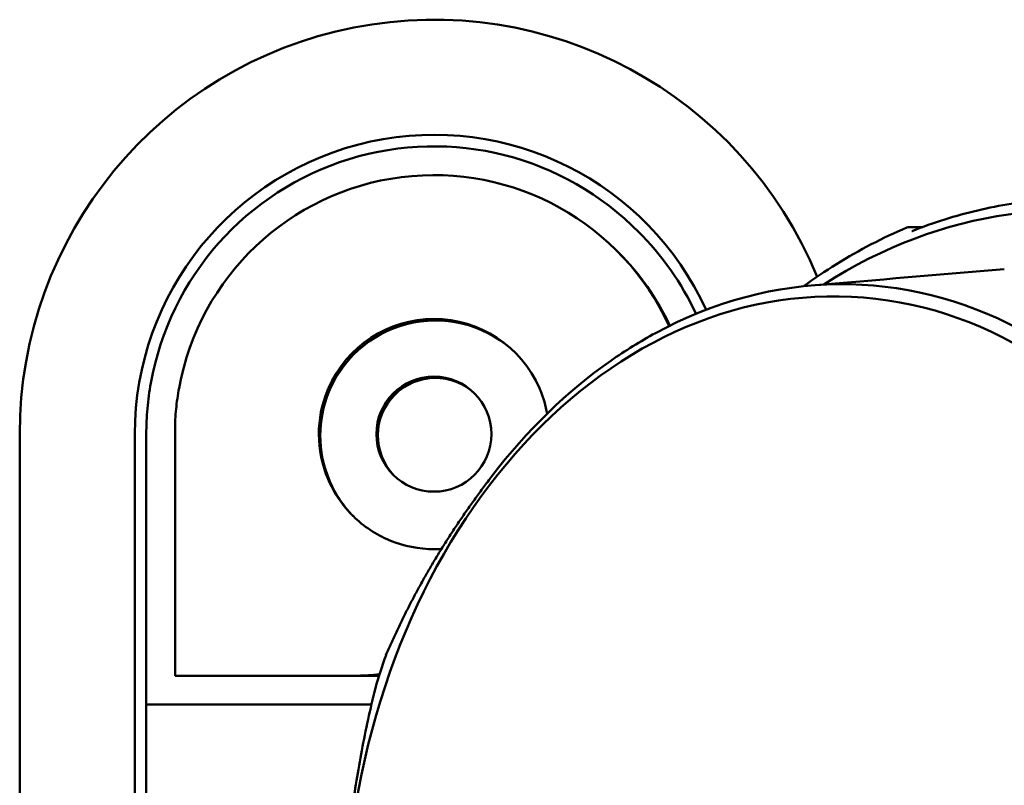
# Model space of a CAD drawing. Header units: millimetres. Extents: x 0 to 4878, y -120 to 1682.
# Tile 149 of 256: x 648 to 665, y 1339 to 1353. Entities that reach past the tile are written whole.
import ezdxf

# ---------------------------------------------------------------- set-up
doc = ezdxf.new("R2010")
doc.units = ezdxf.units.MM
doc.header["$LTSCALE"] = 2
doc.layers.add('Sichtbar (ISO)', color=7, linetype='Continuous', lineweight=50)

msp = doc.modelspace()

# ---------------------------------------------------------------- linework, layer by layer
at = {"layer": 'Sichtbar (ISO)'}
for p, q in [((663.5302, 1349.1368), (663.2925, 1349.1362)), ((647.8328, 1295.5386), (647.8328, 1345.5386)), ((649.8328, 1345.5386), (649.8328, 1337.5389)), ((650.0328, 1345.5387), (650.0328, 1340.8386)), ((650.5328, 1345.6121), (650.5328, 1341.3386)), ((650.5328, 1341.3386), (654.0807, 1341.3386)), ((650.0328, 1340.8386), (653.9468, 1340.8386)), ((650.0328, 1338.8386), (650.0328, 1340.8386))]:
    msp.add_line(p, q, dxfattribs=at)
msp.add_circle((655.0328, 1345.5386), 1, dxfattribs=at)
for centre, radius, start, end in [((655.0328, 1345.5386), 7.2, 22.32649, 180), ((655.0328, 1345.5386), 5.2, 24.53134, 180), ((655.0328, 1345.5386), 5, 44.50188, 169.78533), ((655.0328, 1345.5386), 4.5, 24.66593, 169.76032), ((663.2932, 1349.0359), 0.1, 90.16401, 112.88658), ((655.0578, 1345.5136), 5, 25.01914, 45.20257), ((655.0578, 1345.5136), 4.5, 25.09256, 44.92952), ((655.0328, 1345.5386), 2, 23.58075, 156.42182), ((655.0578, 1345.5136), 2, 45.50643, 156.42182), ((655.0578, 1345.5136), 1, 46.01291, 223.98709)]:
    msp.add_arc(centre, radius, start, end, dxfattribs=at)
for centre, major_axis, start_param, end_param in [((665.793, 1336.8424), (0.6077, 12.5776), 2.6478104, 6.7765556), ((662.4431, 1337.0043), (-0.5765, -11.9317), 4.3449411, 4.3964907)]:
    msp.add_ellipse(centre, major_axis=major_axis, ratio=0.7588802, start_param=start_param, end_param=end_param, dxfattribs=at)
msp.add_ellipse((661.7629, 1337.0371), major_axis=(0.526, 10.8873), ratio=0.7588802, dxfattribs=at)
for points, knots in [([(666.2346, 1349.6279), (666.0397, 1349.6284), (665.8446, 1349.6213), (665.4549, 1349.5916), (665.2603, 1349.5692), (664.8721, 1349.509), (664.6785, 1349.4713), (664.2932, 1349.3808), (664.1015, 1349.328), (663.7205, 1349.2075), (663.5313, 1349.1398), (663.3436, 1349.0648)], [4.70228155, 4.70228155, 4.70228155, 4.70228155, 4.76210442, 4.76210442, 4.82192729, 4.82192729, 4.88175015, 4.88175015, 4.94157302, 4.94157302, 5.00139589, 5.00139589, 5.00139589, 5.00139589]), ([(663.2543, 1349.128), (663.0455, 1349.0398), (662.8387, 1348.9427), (662.4302, 1348.7307), (662.2285, 1348.616), (661.8355, 1348.3722), (661.644, 1348.2436), (661.4558, 1348.1071)], [5.01717904, 5.01717904, 5.01717904, 5.01717904, 5.08338606, 5.08338606, 5.14959308, 5.14959308, 5.21432984, 5.21432984, 5.21432984, 5.21432984]), ([(663.3382, 1349.063), (663.3382, 1349.063), (663.3392, 1349.0632), (663.3419, 1349.0641), (663.3427, 1349.0645), (663.3437, 1349.0648)], [0.0020508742, 0.0020508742, 0.0020508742, 0.0020508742, 0.0037648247, 0.0037648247, 0.0043904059, 0.0043904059, 0.0043904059, 0.0043904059]), ([(667.9778, 1344.9346), (667.3913, 1345.7189), (666.717, 1346.3803), (665.7279, 1347.0674), (665.4744, 1347.2223), (664.2199, 1347.8872), (663.1491, 1348.154), (660.9809, 1348.1313), (659.8988, 1347.8419), (658.62, 1347.1504), (658.3608, 1346.9901), (657.3472, 1346.2816), (656.6506, 1345.6054), (656.04, 1344.8081)], [0.0000433, 0.0000433, 0.0000433, 0.0000433, 0.3349903, 0.3349903, 0.4462097, 0.4462097, 0.8730149, 0.8730149, 1.299822, 1.299822, 1.4110917, 1.4110917, 1.7461923, 1.7461923, 1.7461923, 1.7461923]), ([(650.112, 1346.4253), (650.0856, 1346.2786), (650.0658, 1346.1311), (650.0393, 1345.8348), (650.0328, 1345.6865), (650.0328, 1345.5387)], [-0.089445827, -0.089445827, -0.089445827, -0.089445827, -0.044742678, -0.044742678, -0.000001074, -0.000001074, -0.000001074, -0.000001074]), ([(650.5328, 1345.6121), (650.5327, 1345.7328), (650.5387, 1345.8539), (650.5627, 1346.0968), (650.5807, 1346.2181), (650.6045, 1346.3386)], [0.000001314, 0.000001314, 0.000001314, 0.000001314, 0.036600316, 0.036600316, 0.073427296, 0.073427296, 0.073427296, 0.073427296]), ([(655.1632, 1343.543), (655.1195, 1343.5401), (655.076, 1343.5386), (654.7768, 1343.5386), (654.5089, 1343.5906), (654.0232, 1343.7922), (653.8047, 1343.9417), (653.4534, 1344.2863), (653.2974, 1344.5086), (653.0869, 1345.0038), (653.0328, 1345.2769), (653.0328, 1345.7865), (653.0819, 1346.0531), (653.1884, 1346.3122), (653.194, 1346.3254), (653.1997, 1346.3386)], [0.60235288, 0.60235288, 0.60235288, 0.60235288, 0.6153086, 0.6153086, 0.69210402, 0.69210402, 0.76889944, 0.76889944, 0.84844068, 0.84844068, 0.92798193, 0.92798193, 1.00332101, 1.00332101, 1.00739055, 1.00739055, 1.00739055, 1.00739055]), ([(653.6311, 1344.112), (653.4633, 1344.2831), (653.3173, 1344.4957), (653.1119, 1344.9788), (653.0578, 1345.2519), (653.0578, 1345.7615), (653.1069, 1346.0281), (653.2134, 1346.2872), (653.219, 1346.3004), (653.2247, 1346.3136)], [0.77278427, 0.77278427, 0.77278427, 0.77278427, 0.84844068, 0.84844068, 0.92798193, 0.92798193, 1.00332101, 1.00332101, 1.00739054, 1.00739054, 1.00739054, 1.00739054]), ([(656.8658, 1346.3387), (656.8715, 1346.3255), (656.8771, 1346.3123), (656.9365, 1346.1679), (656.9756, 1346.0308), (657.0004, 1345.8939)], [0.223218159, 0.223218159, 0.223218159, 0.223218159, 0.227296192, 0.227296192, 0.267472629, 0.267472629, 0.267472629, 0.267472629]), ([(654.0886, 1341.3628), (654.02, 1341.3579), (653.9561, 1341.3532), (653.8042, 1341.3432), (653.7183, 1341.3387), (653.6471, 1341.3386)], [-0.392991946, -0.392991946, -0.392991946, -0.392991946, -0.368465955, -0.368465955, -0.328293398, -0.328293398, -0.328293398, -0.328293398])]:
    msp.add_open_spline(points, degree=3, knots=knots, dxfattribs=at)
msp.add_open_spline([(661.5908, 1348.12), (662.7163, 1348.2157), (663.8337, 1348.311), (664.9471, 1348.4062)], degree=3, dxfattribs=at)
for points, weights in [([(656.04, 1344.8081), (654.8968, 1343.317), (654.1998, 1341.6988)], [1.27927488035, 1.27927491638, 1.2314661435]), ([(653.8946, 1332.7017), (652.9937, 1336.9625), (654.0155, 1341.1269)], [1.23096562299, 1.32029098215, 1.23096562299])]:
    msp.add_rational_spline(points, weights, degree=2, dxfattribs=at)

doc.saveas('drawing.dxf')
